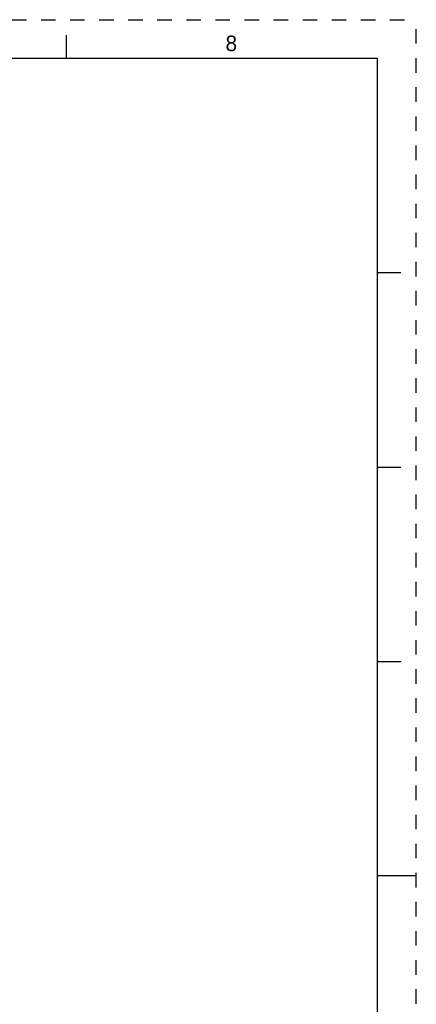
# Model space of a CAD drawing. Header units: inches. Extents: x 0 to 34, y 0 to 22.
# Tile 25 of 25: x 28.9 to 34, y 9.3 to 22. Entities that reach past the tile are written whole.
import ezdxf

# ---------------------------------------------------------------- set-up
doc = ezdxf.new("R2010")
doc.units = ezdxf.units.IN
doc.header["$LTSCALE"] = 1.87
doc.header["$MEASUREMENT"] = 0
doc.linetypes.add('HIDDEN', pattern=[0.2, 0.1, -0.1])
doc.layers.get('0').update_dxf_attribs({"linetype": 'CONTINUOUS'})
doc.layers.add('DEFAULT_2', color=8, linetype='HIDDEN')
doc.styles.add('TEXTSTYLE_2', font='txt')

msp = doc.modelspace()

# ---------------------------------------------------------------- linework, layer by layer
at = {"color": 7, "linetype": 'CONTINUOUS'}
for p, q in [((29.5, 21.5), (29.5, 21.8)), ((33.5, 21.5), (0.5, 21.5)), ((33.5, 0.5), (33.5, 21.5)), ((33.5, 18.75), (33.8, 18.75)), ((33.5, 16.25), (33.8, 16.25)), ((33.5, 13.75), (33.8, 13.75)), ((33.5, 11), (34, 11))]:
    msp.add_line(p, q, dxfattribs=at)
at = {"layer": 'DEFAULT_2', "color": 8, "linetype": 'HIDDEN'}
for p in [(0, 22), (34, 0)]:
    msp.add_line(p, (34, 22), dxfattribs=at)

# ---------------------------------------------------------------- texts
at = {"color": 2, "linetype": 'CONTINUOUS', "insert": (31.62, 21.7963), "char_height": 0.2, "width": 0.183333, "attachment_point": 2, "line_spacing_factor": 0.9, "style": 'TEXTSTYLE_2'}
msp.add_mtext('8', dxfattribs=at)

doc.saveas('drawing.dxf')
